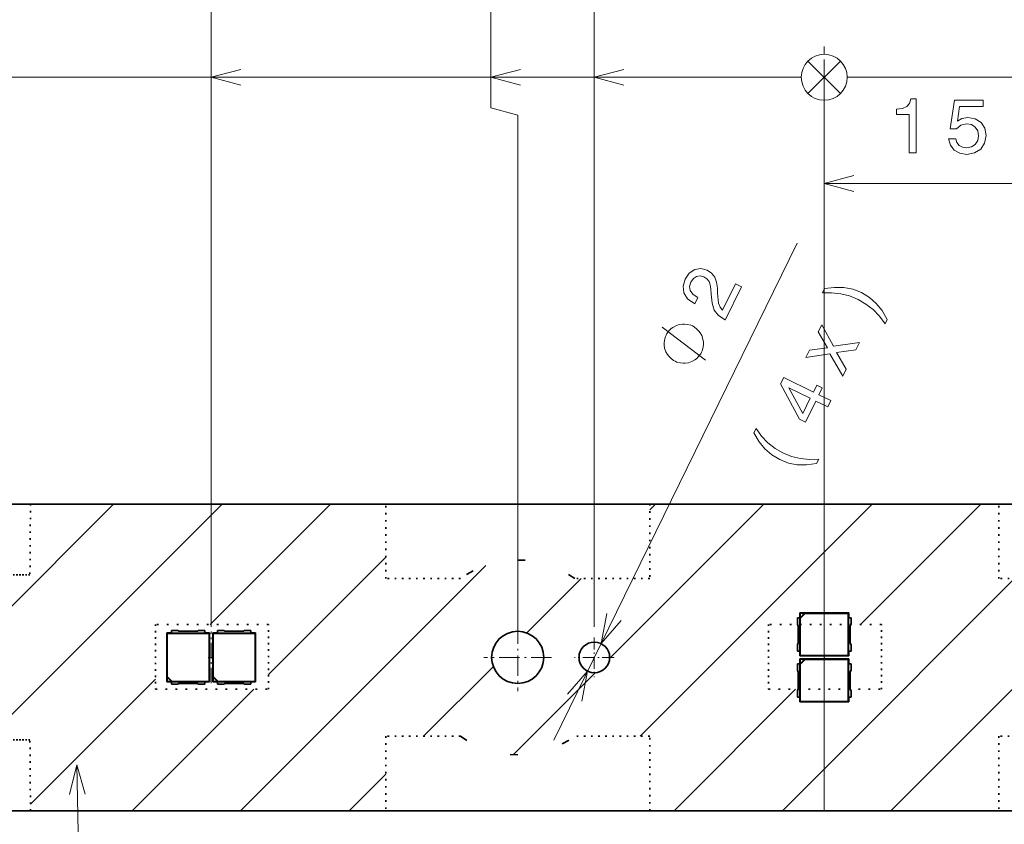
# Model space of a CAD drawing. Extents: x 0 to 420, y 0 to 297.
# Tile 19 of 23: x 148 to 213, y 199 to 251. Entities that reach past the tile are written whole.
import ezdxf

# ---------------------------------------------------------------- set-up
doc = ezdxf.new("R2010")
doc.units = 0
doc.linetypes.add('DASHDOT', pattern=[18.5, 12, -3, 0.5, -3])
doc.linetypes.add('DOT', pattern=[3.5, 0.5, -3])

msp = doc.modelspace()

# ---------------------------------------------------------------- linework, layer by layer
at = {"color": 7, "lineweight": 13}
for p, q in [((160.813995, 211.739853), (160.813568, 257.570618)), ((179.063675, 245.570801), (179.063568, 257.570801)), ((185.813995, 211.739853), (185.813568, 257.570862)), ((200.813644, 249.070999), (200.813629, 249.570999)), ((200.813644, 249.070999), (200.813629, 249.570999)), ((200.813644, 249.070999), (200.813629, 249.570999)), ((200.813644, 249.070999), (200.813629, 249.570999)), ((200.813644, 249.070999), (200.813629, 249.570999)), ((200.813644, 249.070999), (200.813629, 249.570999)), ((200.813644, 249.070999), (200.813629, 249.570999)), ((200.813644, 249.070999), (200.813629, 249.570999)), ((200.813644, 249.070999), (200.813629, 249.570999)), ((200.813644, 249.070999), (200.813629, 249.570999)), ((200.813644, 249.070999), (200.813629, 249.570999)), ((200.813644, 249.070999), (200.813629, 249.570999)), ((200.813644, 249.070999), (200.813629, 249.570999)), ((201.874329, 246.510345), (199.752991, 248.631653)), ((201.874329, 246.510345), (199.752991, 248.631653)), ((201.874329, 246.510345), (199.752991, 248.631653)), ((201.874329, 246.510345), (199.752991, 248.631653)), ((199.752991, 248.631653), (201.874329, 246.510345)), ((199.752991, 248.631653), (201.874329, 246.510345)), ((199.752991, 248.631653), (201.874329, 246.510345)), ((199.752991, 248.631653), (201.874329, 246.510345)), ((199.752991, 248.631653), (201.874329, 246.510345)), ((199.752991, 248.631653), (201.874329, 246.510345)), ((199.752991, 248.631653), (201.874329, 246.510345)), ((201.874329, 246.510345), (199.752991, 248.631653)), ((201.874329, 246.510345), (199.752991, 248.631653)), ((199.753006, 246.51033), (201.874298, 248.631683)), ((199.753006, 246.51033), (201.874298, 248.631683)), ((199.753006, 246.51033), (201.874298, 248.631683)), ((199.753006, 246.51033), (201.874298, 248.631683)), ((201.874298, 248.631683), (199.753006, 246.51033)), ((201.874298, 248.631683), (199.753006, 246.51033)), ((201.874298, 248.631683), (199.753006, 246.51033)), ((201.874298, 248.631683), (199.753006, 246.51033)), ((201.874298, 248.631683), (199.753006, 246.51033)), ((201.874298, 248.631683), (199.753006, 246.51033)), ((201.874298, 248.631683), (199.753006, 246.51033)), ((199.753006, 246.51033), (201.874298, 248.631683)), ((199.753006, 246.51033), (201.874298, 248.631683)), ((80.813652, 247.56987), (199.31366, 247.570984)), ((94.063652, 247.569992), (199.31366, 247.570984)), ((100.813652, 247.570053), (199.31366, 247.570984)), ((120.813652, 247.570251), (199.31366, 247.570984)), ((160.81366, 247.570618), (199.31366, 247.570984)), ((179.06366, 247.570801), (199.31366, 247.570984)), ((185.81366, 247.570862), (199.31366, 247.570984)), ((202.31366, 247.571014), (320.81366, 247.572144)), ((202.31366, 247.571014), (307.56366, 247.572021)), ((202.31366, 247.571014), (300.81366, 247.571945)), ((202.31366, 247.571014), (280.81366, 247.571762)), ((202.31366, 247.571014), (240.81366, 247.571381)), ((202.31366, 247.571014), (220.81366, 247.571198)), ((200.813995, 211.73967), (200.81366, 246.070999)), ((200.814011, 209.73967), (200.81366, 246.070999)), ((200.814011, 209.73967), (200.81366, 246.070999)), ((200.813995, 211.73967), (200.81366, 246.070999)), ((200.813995, 211.73967), (200.81366, 246.070999)), ((200.813995, 211.73967), (200.81366, 246.070999)), ((200.813995, 211.73967), (200.81366, 246.070999)), ((200.813995, 211.73967), (200.81366, 246.070999)), ((200.813995, 211.73967), (200.81366, 246.070999)), ((200.813995, 211.73967), (200.81366, 246.070999)), ((200.813995, 211.73967), (200.81366, 246.070999)), ((200.813995, 211.73967), (200.81366, 246.070999)), ((200.813995, 211.73967), (200.81366, 246.070999)), ((180.813675, 245.101898), (179.063675, 245.570801)), ((180.813995, 211.739853), (180.813675, 245.101898)), ((200.814011, 240.647141), (215.814011, 240.647141)), ((183.176407, 204.350693), (199.038986, 236.761139)), ((135.220215, 200.506454), (154.453613, 219.739853)), ((146.13916, 204.354324), (161.524689, 219.739853)), ((172.202179, 219.739853), (149.025848, 219.739853)), ((160.746277, 211.890366), (168.595764, 219.739853)), ((186.804001, 209.663834), (196.880035, 219.739853)), ((212.202179, 219.739853), (189.425842, 219.739853)), ((189.425842, 219.356735), (189.80896, 219.739853)), ((200.814011, 216.602768), (203.951096, 219.739853)), ((203.172668, 211.890366), (211.022156, 219.739853)), ((188.813263, 204.60202), (200.814011, 216.602768)), ((164.546906, 208.619934), (172.202179, 216.275208)), ((162.737885, 199.739853), (178.73056, 215.732529)), ((181.399353, 211.330231), (184.946793, 214.877686)), ((200.814011, 202.460632), (213.231064, 214.877686)), ((205.164307, 199.739853), (214.864899, 209.440445)), ((174.671127, 204.60202), (179.2258, 209.156693)), ((149.02272, 200.166809), (157.186615, 208.330719)), ((180.544159, 203.403992), (185.890045, 208.749863)), ((155.666824, 199.739853), (163.592285, 207.665314)), ((191.022156, 199.739853), (198.947632, 207.665314)), ((198.093231, 199.739853), (200.814011, 202.460632)), ((169.80896, 199.739853), (172.202179, 202.133072)), ((149.025848, 199.739853), (172.202179, 199.739853)), ((189.425842, 199.739853), (212.202179, 199.739853))]:
    msp.add_line(p, q, dxfattribs=at)
at = {"color": 7, "linetype": 'DASHDOT', "lineweight": 13}
msp.add_line((200.814011, 199.739853), (200.814011, 250.355759), dxfattribs=at)
at = {"color": 7, "lineweight": 35}
for p, q in [((131.802185, 219.739853), (149.025848, 219.739853)), ((172.202179, 219.739853), (149.025848, 219.739853)), ((189.425842, 219.739853), (172.202179, 219.739853)), ((212.202179, 219.739853), (189.425842, 219.739853)), ((229.425842, 219.739853), (212.202179, 219.739853)), ((199.21402, 212.329849), (199.21402, 212.639847)), ((199.21402, 212.639847), (202.414001, 212.639847)), ((199.21402, 212.639847), (199.237595, 212.616272)), ((202.414001, 212.639847), (202.379944, 212.605789)), ((202.414001, 212.639847), (202.414001, 212.329849)), ((199.227112, 212.329849), (199.064011, 212.329849)), ((199.064011, 212.329849), (199.064011, 211.912811)), ((199.227112, 212.329849), (199.227112, 210.149857)), ((199.237595, 212.616272), (199.531677, 212.616272)), ((199.237595, 212.322189), (199.237595, 212.616272)), ((199.237595, 212.322189), (199.531677, 212.616272)), ((199.248077, 212.282791), (199.237595, 212.322189)), ((199.571075, 212.605789), (199.248077, 212.282791)), ((199.248077, 209.873917), (199.248077, 212.282791)), ((199.531677, 212.616272), (199.571075, 212.605789)), ((199.571075, 212.605789), (202.379944, 212.605789)), ((202.379944, 212.605789), (202.379944, 209.873917)), ((202.400909, 210.149857), (202.400909, 212.329849)), ((202.400909, 212.329849), (202.564011, 212.329849)), ((202.564011, 212.329849), (202.564011, 211.912811)), ((158.224014, 211.489853), (158.641052, 211.489853)), ((158.224014, 211.326752), (158.224014, 211.489853)), ((158.773331, 211.43985), (159.854691, 211.43985)), ((159.986969, 211.489853), (160.404007, 211.489853)), ((160.404007, 211.489853), (160.404007, 211.326752)), ((161.224014, 211.489853), (161.641052, 211.489853)), ((161.224014, 211.326752), (161.224014, 211.489853)), ((161.773331, 211.43985), (162.854691, 211.43985)), ((162.986969, 211.489853), (163.404007, 211.489853)), ((163.404007, 211.489853), (163.404007, 211.326752)), ((199.114014, 211.780533), (199.114014, 210.699173)), ((202.514008, 211.780533), (202.514008, 210.699173)), ((157.914001, 211.339859), (158.224014, 211.339859)), ((157.914001, 211.339859), (157.948074, 211.305786)), ((157.914001, 208.139847), (157.914001, 211.339859)), ((157.948074, 211.305786), (160.679947, 211.305786)), ((157.948074, 208.496918), (157.948074, 211.305786)), ((160.404007, 211.326752), (158.224014, 211.326752)), ((160.404007, 211.339859), (160.71402, 211.339859)), ((160.71402, 211.339859), (160.679947, 211.305786)), ((160.679947, 211.305786), (160.679947, 208.17392)), ((160.71402, 211.339859), (160.71402, 208.139847)), ((160.914001, 211.339859), (161.224014, 211.339859)), ((160.914001, 211.339859), (160.948074, 211.305786)), ((160.914001, 208.139847), (160.914001, 211.339859)), ((160.948074, 211.305786), (163.679947, 211.305786)), ((160.948074, 208.496918), (160.948074, 211.305786)), ((163.404007, 211.326752), (161.224014, 211.326752)), ((163.404007, 211.339859), (163.71402, 211.339859)), ((163.71402, 211.339859), (163.679947, 211.305786)), ((163.679947, 211.305786), (163.679947, 208.17392)), ((163.71402, 211.339859), (163.71402, 208.139847)), ((199.064011, 210.566895), (199.064011, 210.149857)), ((199.064011, 210.149857), (199.227112, 210.149857)), ((199.21402, 209.839859), (199.21402, 210.149857)), ((202.564011, 210.149857), (202.400909, 210.149857)), ((202.414001, 210.149857), (202.414001, 209.839859)), ((202.564011, 210.566895), (202.564011, 210.149857)), ((199.21402, 209.839859), (199.248077, 209.873917)), ((202.414001, 209.839859), (199.21402, 209.839859)), ((199.21402, 209.329849), (199.21402, 209.639847)), ((199.21402, 209.639847), (202.414001, 209.639847)), ((199.21402, 209.639847), (199.237595, 209.616272)), ((199.237595, 209.616272), (199.531677, 209.616272)), ((199.237595, 209.322189), (199.237595, 209.616272)), ((199.237595, 209.322189), (199.531677, 209.616272)), ((202.379944, 209.873917), (199.248077, 209.873917)), ((199.571075, 209.605789), (199.248077, 209.282791)), ((199.531677, 209.616272), (199.571075, 209.605789)), ((199.571075, 209.605789), (202.379944, 209.605789)), ((202.414001, 209.839859), (202.379944, 209.873917)), ((202.414001, 209.639847), (202.379944, 209.605789)), ((202.379944, 209.605789), (202.379944, 206.873917)), ((202.414001, 209.639847), (202.414001, 209.329849)), ((199.227112, 209.329849), (199.064011, 209.329849)), ((199.064011, 209.329849), (199.064011, 208.912811)), ((199.114014, 208.780533), (199.114014, 207.699173)), ((199.227112, 209.329849), (199.227112, 207.149857)), ((199.248077, 209.282791), (199.237595, 209.322189)), ((199.248077, 206.873917), (199.248077, 209.282791)), ((202.400909, 207.149857), (202.400909, 209.329849)), ((202.400909, 209.329849), (202.564011, 209.329849)), ((202.514008, 208.780533), (202.514008, 207.699173)), ((202.564011, 209.329849), (202.564011, 208.912811)), ((157.914001, 208.139847), (157.937592, 208.163437)), ((158.224014, 208.139847), (157.914001, 208.139847)), ((157.937592, 208.45752), (157.948074, 208.496918)), ((157.937592, 208.163437), (157.937592, 208.45752)), ((158.231689, 208.163437), (157.937592, 208.45752)), ((158.231689, 208.163437), (157.937592, 208.163437)), ((157.948074, 208.496918), (158.271072, 208.17392)), ((158.224014, 208.152954), (160.404007, 208.152954)), ((158.224014, 208.152954), (158.224014, 207.989853)), ((158.271072, 208.17392), (158.231689, 208.163437)), ((160.679947, 208.17392), (158.271072, 208.17392)), ((160.404007, 207.989853), (160.404007, 208.152954)), ((160.71402, 208.139847), (160.404007, 208.139847)), ((160.71402, 208.139847), (160.679947, 208.17392)), ((160.914001, 208.139847), (160.937592, 208.163437)), ((161.224014, 208.139847), (160.914001, 208.139847)), ((160.937592, 208.45752), (160.948074, 208.496918)), ((160.937592, 208.163437), (160.937592, 208.45752)), ((161.231689, 208.163437), (160.937592, 208.45752)), ((161.231689, 208.163437), (160.937592, 208.163437)), ((160.948074, 208.496918), (161.271072, 208.17392)), ((161.224014, 208.152954), (163.404007, 208.152954)), ((161.224014, 208.152954), (161.224014, 207.989853)), ((161.271072, 208.17392), (161.231689, 208.163437)), ((163.679947, 208.17392), (161.271072, 208.17392)), ((163.404007, 207.989853), (163.404007, 208.152954)), ((163.71402, 208.139847), (163.404007, 208.139847)), ((163.71402, 208.139847), (163.679947, 208.17392)), ((158.224014, 207.989853), (158.641052, 207.989853)), ((158.773331, 208.039856), (159.854691, 208.039856)), ((159.986969, 207.989853), (160.404007, 207.989853)), ((161.224014, 207.989853), (161.641052, 207.989853)), ((161.773331, 208.039856), (162.854691, 208.039856)), ((162.986969, 207.989853), (163.404007, 207.989853)), ((199.064011, 207.566895), (199.064011, 207.149857)), ((202.564011, 207.566895), (202.564011, 207.149857)), ((199.064011, 207.149857), (199.227112, 207.149857)), ((199.21402, 206.839859), (199.21402, 207.149857)), ((199.21402, 206.839859), (199.248077, 206.873917)), ((202.379944, 206.873917), (199.248077, 206.873917)), ((202.414001, 206.839859), (202.379944, 206.873917)), ((202.564011, 207.149857), (202.400909, 207.149857)), ((202.414001, 207.149857), (202.414001, 206.839859)), ((202.414001, 206.839859), (199.21402, 206.839859)), ((131.802185, 199.739853), (149.025848, 199.739853)), ((149.025848, 199.739853), (172.202179, 199.739853)), ((189.425842, 199.739853), (172.202179, 199.739853)), ((189.425842, 199.739853), (212.202179, 199.739853)), ((229.425842, 199.739853), (212.202179, 199.739853))]:
    msp.add_line(p, q, dxfattribs=at)
at = {"color": 7, "linetype": 'DOT', "lineweight": 35, "ltscale": 0.115365}
for p, q in [((149.025848, 219.739853), (148.992065, 215.125381)), ((149.025848, 199.739853), (148.992065, 204.354324))]:
    msp.add_line(p, q, dxfattribs=at)
at = {"color": 7, "linetype": 'DOT', "lineweight": 35, "ltscale": 0.121554}
for p, q in [((172.202179, 214.877686), (172.202179, 219.739853)), ((189.425842, 219.739853), (189.425842, 214.877686)), ((212.202179, 214.877686), (212.202179, 219.739853)), ((172.202179, 204.60202), (172.202179, 199.739853)), ((189.425842, 199.739853), (189.425842, 204.60202)), ((212.202179, 204.60202), (212.202179, 199.739853))]:
    msp.add_line(p, q, dxfattribs=at)
at = {"color": 7, "linetype": 'DOT', "lineweight": 35, "ltscale": 0.027179}
msp.add_line((148.992126, 215.125381), (147.904968, 215.125381), dxfattribs=at)
at = {"color": 7, "linetype": 'DOT', "lineweight": 35, "ltscale": 0.122005}
for p, q in [((177.082367, 214.877686), (172.202179, 214.877686)), ((189.425842, 214.877686), (184.545654, 214.877686)), ((217.082367, 214.877686), (212.202179, 214.877686)), ((177.082367, 204.60202), (172.202179, 204.60202)), ((189.425842, 204.60202), (184.545654, 204.60202)), ((217.082367, 204.60202), (212.202179, 204.60202))]:
    msp.add_line(p, q, dxfattribs=at)
at = {"color": 7, "linetype": 'DOT', "lineweight": 35, "ltscale": 0.184007}
for p, q in [((164.546906, 211.890366), (157.186615, 211.890366)), ((204.546906, 211.890366), (197.186615, 211.890366)), ((157.186615, 207.665314), (164.546906, 207.665314)), ((197.186615, 207.665314), (204.546906, 207.665314))]:
    msp.add_line(p, q, dxfattribs=at)
at = {"color": 7, "linetype": 'DOT', "lineweight": 35, "ltscale": 0.105626}
for p, q in [((157.186615, 211.890366), (157.186615, 207.665314)), ((164.546906, 207.665314), (164.546906, 211.890366)), ((197.186615, 211.890366), (197.186615, 207.665314)), ((204.546906, 207.665314), (204.546906, 211.890366))]:
    msp.add_line(p, q, dxfattribs=at)
at = {"color": 7, "linetype": 'DASHDOT', "lineweight": 13, "ltscale": 0.084}
for p, q in [((160.814011, 208.05986), (160.814011, 211.419846)), ((200.814011, 208.05986), (200.814011, 211.419846))]:
    msp.add_line(p, q, dxfattribs=at)
at = {"color": 7, "linetype": 'DASHDOT', "lineweight": 13, "ltscale": 0.1105}
for p, q in [((180.814011, 211.94986), (180.814011, 207.529846)), ((183.024017, 209.739853), (178.604004, 209.739853))]:
    msp.add_line(p, q, dxfattribs=at)
at = {"color": 7, "linetype": 'DASHDOT', "lineweight": 13, "ltscale": 0.065}
for p, q in [((185.814011, 211.039856), (185.814011, 208.43985)), ((187.114014, 209.739853), (184.514008, 209.739853))]:
    msp.add_line(p, q, dxfattribs=at)
at = {"color": 7, "linetype": 'DASHDOT', "lineweight": 13, "ltscale": 0.01}
msp.add_line((160.614014, 209.739853), (161.014008, 209.739853), dxfattribs=at)
at = {"color": 7, "linetype": 'DASHDOT', "lineweight": 13, "ltscale": 0.010009}
msp.add_line((200.814011, 209.539474), (200.814011, 209.93985), dxfattribs=at)
at = {"color": 7, "linetype": 'DOT', "lineweight": 35, "ltscale": 0.03166}
msp.add_line((148.992126, 204.354324), (147.725739, 204.354324), dxfattribs=at)
at = {"color": 7, "lineweight": 13}
for points in [[(162.745499, 248.088287), (160.81366, 247.570618), (162.745514, 247.053009)], [(180.995499, 248.088455), (179.06366, 247.570801), (180.995514, 247.053177)], [(187.745499, 248.088516), (185.81366, 247.570862), (187.745514, 247.053238)], [(202.745865, 241.16478), (200.814011, 240.647141), (202.745865, 240.129501)], [(193.07077, 229.11644), (190.234802, 231.283768)], [(186.637909, 212.600769), (186.253601, 210.638046), (187.567795, 212.14566)], [(184.990112, 206.878937), (185.37442, 208.84166), (184.060226, 207.334045)], [(152.60318, 200.812622), (152.046768, 202.733673), (151.5681, 200.791794)], [(152.046768, 202.733673), (152.335419, 188.390854), (282.645996, 188.390854)]]:
    msp.add_lwpolyline(points, dxfattribs=at)
for points in [[(206.355225, 242.647141), (206.814148, 242.647141), (206.814148, 246.172363), (206.471222, 246.172363), (206.380432, 245.864716), (206.198883, 245.657944), (205.921509, 245.536911), (205.538208, 245.496567), (205.538208, 245.138489), (206.355225, 245.138489)], [(208.931305, 243.559967), (209.042252, 243.146423), (209.289368, 242.823654), (209.652481, 242.621918), (210.116455, 242.54628), (210.625824, 242.637054), (211.024246, 242.884171), (211.276398, 243.277542), (211.372223, 243.78186), (211.286484, 244.250885), (211.044418, 244.619049), (210.666168, 244.856079), (210.176971, 244.941803), (209.798737, 244.881287), (209.506226, 244.714859), (209.647446, 245.657944), (211.180573, 245.657944), (211.180573, 246.071487), (209.30954, 246.071487), (209.032166, 244.215576), (209.435623, 244.215576), (209.728134, 244.452621), (210.101334, 244.538345), (210.424103, 244.48288), (210.671219, 244.321487), (210.82756, 244.074371), (210.883026, 243.756653), (210.82756, 243.438934), (210.666168, 243.191803), (210.419052, 243.035461), (210.101334, 242.979996), (209.834045, 243.015289), (209.627258, 243.131287), (209.475967, 243.312851), (209.400314, 243.559967)], [(194.354736, 231.739868), (195.412262, 233.900589), (195.022705, 234.091248), (194.18689, 232.383514), (194.020538, 232.58284), (193.923706, 232.832382), (193.848175, 233.492599), (193.843079, 233.826355), (193.794617, 234.220657), (193.672333, 234.544403), (193.464935, 234.797516), (193.183594, 234.991348), (192.765411, 235.100586), (192.362244, 235.033997), (192.01236, 234.800964), (191.738235, 234.412949), (191.602417, 233.940399), (191.653473, 233.505524), (191.889008, 233.126358), (192.301987, 232.834396), (192.365402, 232.80336), (192.567139, 233.215561), (192.530914, 233.233307), (192.242844, 233.42482), (192.076202, 233.65799), (192.026581, 233.923706), (192.103119, 234.206299), (192.277008, 234.446854), (192.485596, 234.586212), (192.724335, 234.626572), (192.96846, 234.563248), (193.161316, 234.42955), (193.295853, 234.257019), (193.378906, 234.036682), (193.417267, 233.770874), (193.431412, 233.432663), (193.494995, 232.851288), (193.640991, 232.39241), (193.912476, 232.029327), (194.341156, 231.746521)], [(204.924545, 231.78624), (204.585892, 232.356262), (204.2052, 232.828934), (203.759857, 233.215347), (203.238434, 233.526688), (202.677216, 233.745209), (202.09433, 233.862061), (201.487518, 233.872696), (200.82962, 233.790421), (200.689941, 233.505035), (201.29425, 233.523697), (201.890259, 233.456589), (202.468933, 233.308136), (203.023392, 233.087296), (203.537964, 232.784912), (204.01474, 232.416809), (204.426636, 231.985001), (204.784882, 231.500854)], [(192.216949, 231.352783), (192.112152, 231.404068), (191.876923, 231.454254), (191.694107, 231.47879), (191.56366, 231.477676), (191.355194, 231.449829), (191.121094, 231.369568), (190.939362, 231.263672), (190.835693, 231.184525), (190.70636, 231.052979), (190.551392, 230.869049), (190.500107, 230.764252), (190.448822, 230.65947), (190.398636, 230.424255), (190.374115, 230.241425), (190.375214, 230.110992), (190.403076, 229.902527), (190.483337, 229.668396), (190.589233, 229.486679), (190.668365, 229.382996), (190.799896, 229.253677), (190.983841, 229.098709), (191.088623, 229.047424), (191.19342, 228.99614), (191.42865, 228.945953), (191.611465, 228.921417), (191.741913, 228.922531), (191.950378, 228.950394), (192.184479, 229.03064), (192.366211, 229.136536), (192.469879, 229.215683), (192.599213, 229.347229), (192.754181, 229.531158), (192.805466, 229.635956), (192.85675, 229.740738), (192.906937, 229.975967), (192.931458, 230.158783), (192.930359, 230.289215), (192.902496, 230.497696), (192.82225, 230.731812), (192.716339, 230.913528), (192.637207, 231.017212), (192.505676, 231.14653), (192.321732, 231.301498)], [(202.250519, 228.536835), (201.609741, 229.625305), (202.871277, 229.805176), (203.106293, 230.285339), (201.425873, 230.029724), (200.649414, 231.426041), (200.423279, 230.964005), (201.016144, 229.938278), (199.842407, 229.777191), (199.611847, 229.306091), (201.188751, 229.533768), (202.022171, 228.070267)], [(201.047134, 226.078064), (201.246674, 226.485748), (200.467545, 226.867065), (200.687027, 227.315521), (200.324646, 227.492874), (200.105164, 227.044434), (198.170929, 227.991089), (197.969193, 227.578888), (199.193207, 225.272903), (199.591827, 225.077805), (200.268005, 226.459381)], [(199.415665, 225.635666), (198.496857, 227.326233), (199.905624, 226.636749)], [(200.318939, 222.376053), (200.458618, 222.661423), (199.852081, 222.638229), (199.26059, 222.703125), (198.675171, 222.849274), (198.122925, 223.074646), (197.60614, 223.372482), (197.136124, 223.742905), (196.717468, 224.172394), (196.363678, 224.665604), (196.223999, 224.380219), (196.56044, 223.805679), (196.941116, 223.333008), (197.390991, 222.944366), (197.910095, 222.639786), (198.473633, 222.414505), (199.052002, 222.299881), (199.658813, 222.289246)]]:
    msp.add_lwpolyline(points, close=True, dxfattribs=at)
for centre, radius in [((200.81366, 247.570999), 1.5), ((200.81366, 247.570999), 1.5), ((200.81366, 247.570999), 1.5), ((200.81366, 247.570999), 1.5), ((200.81366, 247.570999), 1.5), ((200.81366, 247.570999), 1.5), ((200.81366, 247.570999), 1.5), ((200.81366, 247.570999), 1.5), ((200.81366, 247.570999), 1.5), ((200.81366, 247.570999), 1.5), ((200.81366, 247.570999), 1.5), ((200.81366, 247.570999), 1.5), ((200.81366, 247.570999), 1.5), ((180.814011, 209.739853), 1.7), ((185.814011, 209.739853), 1)]:
    msp.add_circle(centre, radius, dxfattribs=at)
at = {"color": 7, "lineweight": 35}
for centre, radius in [((180.814011, 209.739853), 1.7), ((185.814011, 209.739853), 1)]:
    msp.add_circle(centre, radius, dxfattribs=at)
at = {"color": 7, "linetype": 'DOT', "lineweight": 35}
for start, end in [(54.008816, 125.991186), (234.008814, 305.991184)]:
    msp.add_arc((180.814011, 209.739853), 6.35, start, end, dxfattribs=at)
at = {"color": 7, "lineweight": 35}
for centre, start, end in [((158.773331, 211.639847), 228.590384, 269.999997), ((159.854691, 211.639847), 269.999997, 311.409621), ((161.773331, 211.639847), 228.590384, 269.999997), ((162.854691, 211.639847), 269.999997, 311.409621), ((198.914001, 211.780533), 0, 41.40962), ((202.71402, 211.780533), 138.590385, 179.999995), ((198.914001, 210.699173), 318.59038, 360), ((202.71402, 210.699173), 179.999995, 221.409615), ((198.914001, 208.780533), 0, 41.40962), ((202.71402, 208.780533), 138.590385, 179.999995), ((158.773331, 207.839859), 90.000003, 131.409616), ((159.854691, 207.839859), 48.590379, 90.000003), ((161.773331, 207.839859), 90.000003, 131.409616), ((162.854691, 207.839859), 48.590379, 90.000003), ((198.914001, 207.699173), 318.59038, 360), ((202.71402, 207.699173), 179.999995, 221.409615)]:
    msp.add_arc(centre, 0.2, start, end, dxfattribs=at)
at = {"color": 7, "lineweight": 5}
for p in [(160.814011, 209.739853), (200.814011, 209.73967)]:
    msp.add_point(p, dxfattribs=at)

doc.saveas('drawing.dxf')
